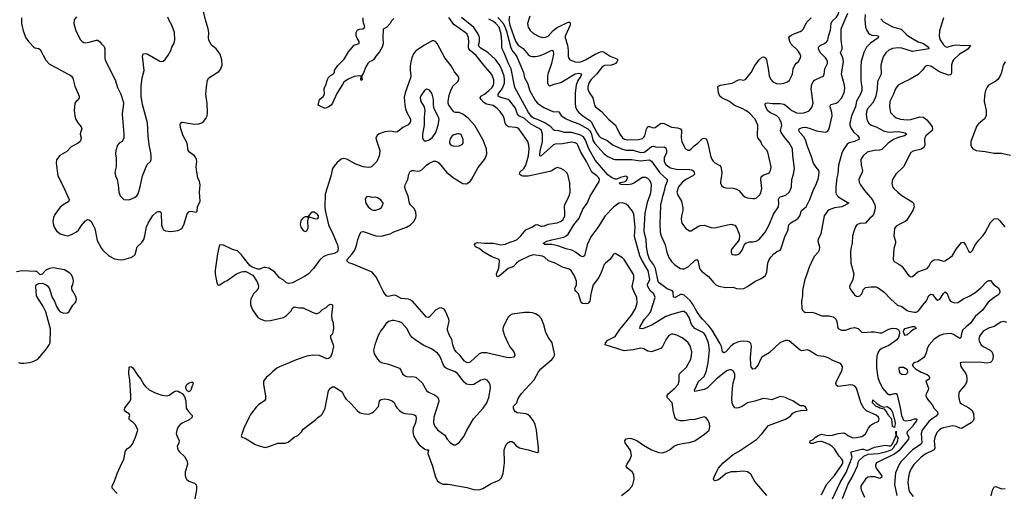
# Model space of a CAD drawing. Header units: inches. Extents: x 2057696 to 2160536, y 827480 to 1016834.
# Tile 194 of 256: x 2071163 to 2082022, y 937784 to 942991. Entities that reach past the tile are written whole.
import ezdxf

# ---------------------------------------------------------------- set-up
doc = ezdxf.new("R2010")
doc.units = ezdxf.units.IN
doc.header["$MEASUREMENT"] = 0
for name, color, linetype in [('C0973', 7, 'Continuous'), ('C0974', 7, 'Continuous'), ('C0983', 7, 'Continuous'), ('C0984', 7, 'Continuous')]:
    doc.layers.add(name, color=color, linetype=linetype)

msp = doc.modelspace()

# ---------------------------------------------------------------- linework, layer by layer
at = {"layer": 'C0973', "color": 5}
for points, elevation in [([(2071150, 939214), (2071170, 939207), (2071207, 939207), (2071267, 939213), (2071310, 939225), (2071361, 939250), (2071449, 939350), (2071489, 939410), (2071498, 939430), (2071503, 939583), (2071452, 939772), (2071419, 939839), (2071369, 939910), (2071349, 939950), (2071345, 940000)], 520), ([(2071498, 940000), (2071521, 939930), (2071545, 939890), (2071569, 939830), (2071590, 939793), (2071610, 939773), (2071650, 939757), (2071690, 939761), (2071710, 939777), (2071750, 939847), (2071773, 939870), (2071785, 939890), (2071789, 939910), (2071777, 939950), (2071749, 940000)], 520), ([(2073769, 940000), (2073743, 939970), (2073713, 939910), (2073707, 939890), (2073709, 939850), (2073730, 939794), (2073790, 939711), (2073814, 939694), (2073858, 939678), (2073890, 939673), (2073930, 939676), (2074072, 939708), (2074107, 939730), (2074155, 939785), (2074170, 939811), (2074190, 939827), (2074250, 939816), (2074290, 939818), (2074388, 939768), (2074430, 939755), (2074445, 939755), (2074470, 939765), (2074503, 939797), (2074541, 939819), (2074570, 939846), (2074590, 939856), (2074611, 939850), (2074613, 939830), (2074601, 939730), (2074606, 939690), (2074619, 939650), (2074623, 939590), (2074611, 939530), (2074591, 939509), (2074591, 939490), (2074621, 939410), (2074623, 939390), (2074607, 939310), (2074590, 939274), (2074570, 939257), (2074550, 939256), (2074470, 939290), (2074394, 939294), (2074330, 939285), (2074210, 939245), (2074110, 939198), (2074037, 939170), (2073999, 939150), (2073950, 939112), (2073920, 939080), (2073882, 939050), (2073853, 939010), (2073851, 938970), (2073875, 938845), (2073873, 938810), (2073861, 938790), (2073801, 938750), (2073770, 938722), (2073710, 938640), (2073692, 938610), (2073635, 938490), (2073614, 938426), (2073605, 938410), (2073611, 938391), (2073650, 938379), (2073755, 938315), (2073790, 938298), (2073870, 938279), (2073910, 938287), (2074010, 938325), (2074090, 938325), (2074125, 938335), (2074190, 938391), (2074229, 938411), (2074269, 938450), (2074290, 938481), (2074430, 938586), (2074452, 938608), (2074487, 938633), (2074503, 938650), (2074530, 938710), (2074570, 938901), (2074590, 938931), (2074610, 938944), (2074630, 938944), (2074719, 938890), (2074748, 938830), (2074765, 938810), (2074819, 938759), (2074885, 938685), (2074910, 938664), (2074930, 938656), (2074968, 938648), (2075010, 938645), (2075050, 938659), (2075070, 938675), (2075120, 938730), (2075132, 938788), (2075140, 938800), (2075150, 938808), (2075190, 938813), (2075230, 938806), (2075271, 938790), (2075294, 938774), (2075310, 938730), (2075324, 938710), (2075350, 938684), (2075382, 938662), (2075411, 938651), (2075486, 938646), (2075517, 938637), (2075530, 938627), (2075536, 938596), (2075527, 938550), (2075501, 938490), (2075499, 938450), (2075507, 938410), (2075550, 938334), (2075570, 938308), (2075630, 938258), (2075650, 938250), (2075671, 938250), (2075665, 938210), (2075717, 938070), (2075747, 937950), (2075770, 937911), (2075791, 937890), (2075830, 937874), (2075890, 937874), (2075990, 937856), (2076095, 937835), (2076170, 937813), (2076229, 937811), (2076270, 937826), (2076361, 937879), (2076450, 937916), (2076476, 937944), (2076495, 937990), (2076511, 938110), (2076504, 938250), (2076529, 938310), (2076550, 938334), (2076570, 938344), (2076590, 938344), (2076610, 938331), (2076637, 938297), (2076674, 938274), (2076772, 938252), (2076855, 938225), (2076870, 938222), (2076887, 938233), (2076883, 938243), (2076885, 938275), (2076863, 938470), (2076848, 938530), (2076830, 938572), (2076790, 938624), (2076770, 938639), (2076748, 938648), (2076650, 938661), (2076630, 938671), (2076615, 938690), (2076608, 938710), (2076610, 938733), (2076644, 938770), (2076656, 938810), (2076694, 938870), (2076838, 939022), (2076886, 939110), (2076910, 939145), (2077033, 939246), (2077051, 939269), (2077060, 939290), (2077061, 939310), (2077036, 939430), (2076995, 939490), (2076965, 939545), (2076943, 939630), (2076916, 939696), (2076888, 939728), (2076851, 939751), (2076820, 939760), (2076784, 939764), (2076730, 939763), (2076594, 939746), (2076568, 939732), (2076547, 939710), (2076497, 939610), (2076490, 939590), (2076492, 939570), (2076509, 939510), (2076546, 939430), (2076570, 939386), (2076612, 939330), (2076620, 939310), (2076622, 939290), (2076609, 939271), (2076570, 939264), (2076532, 939268), (2076310, 939319), (2076258, 939322), (2076229, 939311), (2076130, 939219), (2076110, 939211), (2076090, 939214), (2076069, 939230), (2076016, 939296), (2075975, 939330), (2075958, 939358), (2075940, 939410), (2075927, 939467), (2075899, 939519), (2075882, 939570), (2075881, 939590), (2075899, 939670), (2075896, 939690), (2075860, 939780), (2075843, 939803), (2075810, 939818), (2075790, 939814), (2075750, 939790), (2075683, 939717), (2075670, 939710), (2075650, 939715), (2075496, 939890), (2075470, 939906), (2075450, 939913), (2075370, 939918), (2075310, 939951), (2075290, 939956), (2075230, 939941), (2075210, 939945), (2075189, 939969), (2075172, 940000)], 520), ([(2077470, 940000), (2077461, 939970), (2077450, 939890), (2077430, 939864), (2077410, 939859), (2077370, 939864), (2077355, 939875), (2077325, 939970), (2077298, 940000)], 480), ([(2077801, 937750), (2077879, 937810), (2077913, 937847), (2077924, 937870), (2077939, 937930), (2077935, 937975), (2077917, 938010), (2077865, 938050), (2077853, 938070), (2077858, 938090), (2077897, 938150), (2077909, 938190), (2077903, 938230), (2077894, 938250), (2077842, 938330), (2077836, 938350), (2077850, 938373), (2077890, 938380), (2077910, 938377), (2077970, 938355), (2078042, 938302), (2078130, 938252), (2078210, 938222), (2078250, 938219), (2078290, 938230), (2078330, 938250), (2078386, 938294), (2078422, 938310), (2078490, 938325), (2078549, 938331), (2078609, 938351), (2078715, 938425), (2078765, 938470), (2078774, 938505), (2078770, 938538), (2078755, 938575), (2078729, 938609), (2078710, 938614), (2078610, 938587), (2078550, 938582), (2078490, 938570), (2078450, 938570), (2078410, 938582), (2078388, 938610), (2078369, 938690), (2078364, 938750), (2078357, 938770), (2078305, 938830), (2078302, 938850), (2078314, 938870), (2078389, 938930), (2078423, 938970), (2078436, 939010), (2078435, 939070), (2078439, 939090), (2078516, 939164), (2078563, 939250), (2078573, 939290), (2078574, 939330), (2078558, 939398), (2078530, 939439), (2078470, 939485), (2078410, 939515), (2078370, 939527), (2078350, 939525), (2078322, 939510), (2078293, 939470), (2078253, 939390), (2078234, 939370), (2078130, 939333), (2078090, 939337), (2078045, 939365), (2078013, 939373), (2077930, 939353), (2077830, 939342), (2077621, 939410), (2077624, 939430), (2077650, 939459), (2077730, 939502), (2077783, 939577), (2077910, 939734), (2077954, 939810), (2077972, 939870), (2077969, 939930), (2077935, 940000)], 480), ([(2079404, 937750), (2079270, 937904), (2079225, 937985), (2079190, 938010), (2079150, 938017), (2079070, 938010), (2079010, 938010), (2078953, 937990), (2078870, 937922), (2078829, 937910), (2078818, 937918), (2078815, 937930), (2078828, 937972), (2078868, 938050), (2078922, 938110), (2079030, 938201), (2079090, 938235), (2079290, 938365), (2079350, 938430), (2079401, 938499), (2079422, 938518), (2079609, 938590), (2079645, 938610), (2079669, 938630), (2079690, 938656), (2079726, 938674), (2079775, 938685), (2079846, 938690), (2079838, 938710), (2079826, 938730), (2079810, 938738), (2079770, 938738), (2079688, 938790), (2079634, 938814), (2079609, 938829), (2079550, 938839), (2079458, 938802), (2079376, 938816), (2079350, 938812), (2079270, 938787), (2079190, 938769), (2079130, 938730), (2079090, 938715), (2079070, 938712), (2079050, 938716), (2079028, 938748), (2079021, 938770), (2079018, 938810), (2079024, 938930), (2079033, 938990), (2079050, 939050), (2079051, 939090), (2079030, 939122), (2079010, 939133), (2078990, 939133), (2078970, 939127), (2078950, 939114), (2078844, 939030), (2078750, 938935), (2078710, 938918), (2078610, 938894), (2078604, 938910), (2078650, 939004), (2078710, 939061), (2078733, 939110), (2078755, 939210), (2078771, 939350), (2078759, 939430), (2078726, 939510), (2078710, 939532), (2078690, 939547), (2078610, 939590), (2078590, 939610), (2078573, 939633), (2078545, 939710), (2078522, 939750), (2078490, 939775), (2078470, 939777), (2078350, 939744), (2078290, 939721), (2078136, 939624), (2078030, 939586), (2078001, 939590), (2078005, 939610), (2078053, 939690), (2078108, 939752), (2078120, 939770), (2078172, 939930), (2078157, 939970), (2078119, 939999), (2078118, 940000)], 460), ([(2080000, 939283), (2079970, 939286), (2079950, 939294), (2079870, 939346), (2079847, 939353), (2079790, 939344), (2079770, 939350), (2079650, 939451), (2079630, 939458), (2079610, 939458), (2079546, 939430), (2079430, 939322), (2079349, 939271), (2079332, 939248), (2079307, 939190), (2079290, 939165), (2079270, 939145), (2079250, 939141), (2079230, 939165), (2079227, 939187), (2079224, 939270), (2079234, 939394), (2079225, 939425), (2079210, 939439), (2079190, 939447), (2079150, 939449), (2079110, 939447), (2079081, 939439), (2079040, 939420), (2079005, 939395), (2078950, 939331), (2078930, 939319), (2078914, 939330), (2078901, 939390), (2078886, 939426), (2078800, 939570), (2078761, 939621), (2078692, 939690), (2078670, 939718), (2078630, 939777), (2078582, 939862), (2078556, 939896), (2078490, 939956), (2078470, 939964), (2078450, 939963), (2078390, 939930), (2078375, 939935), (2078371, 939990), (2078363, 940000)], 440), ([(2079796, 940000), (2079795, 939950), (2079786, 939890), (2079790, 939810), (2079797, 939790), (2079810, 939775), (2079830, 939766), (2079890, 939767), (2079930, 939761), (2080000, 939732)], 440), ([(2072238, 937770), (2072181, 937830), (2072182, 937850), (2072210, 937906), (2072236, 937990), (2072276, 938070), (2072310, 938150), (2072330, 938241), (2072350, 938267), (2072384, 938290), (2072405, 938315), (2072440, 938390), (2072465, 938470), (2072460, 938490), (2072436, 938530), (2072410, 938557), (2072387, 938570), (2072369, 938590), (2072369, 938610), (2072376, 938630), (2072370, 938648), (2072334, 938670), (2072319, 938690), (2072324, 938716), (2072377, 938783), (2072388, 938810), (2072390, 938850), (2072379, 939019), (2072368, 939092), (2072370, 939162), (2072390, 939171), (2072410, 939155), (2072466, 939070), (2072499, 939030), (2072532, 938972), (2072551, 938950), (2072590, 938913), (2072658, 938878), (2072730, 938853), (2072786, 938846), (2072810, 938853), (2072864, 938890), (2072890, 938900), (2072910, 938898), (2072930, 938888), (2072953, 938873), (2072979, 938839), (2072994, 938790), (2073000, 938710), (2073019, 938679), (2073063, 938630), (2073063, 938610), (2073030, 938582), (2072961, 938550), (2072931, 938530), (2072910, 938505), (2072897, 938470), (2072890, 938430), (2072894, 938410), (2072920, 938350), (2072918, 938330), (2072900, 938290), (2072902, 938270), (2072909, 938249), (2072924, 938230), (2072980, 938180), (2073008, 938128), (2073012, 938090), (2072986, 938010), (2072986, 937970), (2072990, 937950), (2073002, 937930), (2073027, 937907), (2073090, 937883), (2073110, 937865), (2073114, 937850), (2073112, 937810), (2073093, 937710)], 480), ([(2080000, 938344), (2079960, 938340), (2079910, 938321), (2079890, 938323), (2079877, 938330), (2079879, 938350), (2079915, 938365), (2079941, 938390), (2079970, 938410), (2080000, 938422)], 440)]:
    msp.add_lwpolyline(points, dxfattribs=dict(at, elevation=elevation))
for points, elevation in [([(2075270, 939677), (2075230, 939665), (2075199, 939641), (2075170, 939595), (2075148, 939570), (2075116, 939510), (2075079, 939410), (2075063, 939350), (2075071, 939310), (2075109, 939249), (2075130, 939226), (2075153, 939213), (2075230, 939196), (2075350, 939150), (2075366, 939130), (2075383, 939090), (2075405, 939070), (2075430, 939060), (2075470, 939056), (2075490, 939058), (2075530, 939051), (2075602, 938990), (2075650, 938904), (2075670, 938888), (2075738, 938858), (2075770, 938834), (2075783, 938810), (2075784, 938784), (2075730, 938610), (2075726, 938550), (2075736, 938516), (2075770, 938471), (2075850, 938413), (2075876, 938370), (2075910, 938331), (2075948, 938308), (2075970, 938308), (2076010, 938334), (2076061, 938399), (2076090, 938461), (2076168, 938592), (2076276, 938710), (2076315, 938770), (2076337, 938830), (2076355, 938930), (2076350, 938970), (2076337, 938997), (2076318, 939018), (2076290, 939029), (2076250, 939020), (2076170, 938973), (2076130, 938968), (2076090, 938976), (2076060, 939000), (2076011, 939070), (2075990, 939092), (2075964, 939110), (2075869, 939149), (2075850, 939163), (2075832, 939192), (2075812, 939250), (2075792, 939290), (2075770, 939318), (2075705, 939365), (2075621, 939401), (2075535, 939455), (2075491, 939490), (2075473, 939513), (2075431, 939590), (2075376, 939650), (2075350, 939662), (2075290, 939676)], 540), ([(2073030, 938892), (2073010, 938902), (2072996, 938930), (2072996, 938950), (2073010, 938975), (2073030, 938990), (2073058, 938998), (2073070, 938996), (2073076, 938990), (2073073, 938970), (2073063, 938957), (2073050, 938909)], 480)]:
    msp.add_lwpolyline(points, close=True, dxfattribs=dict(at, elevation=elevation))
at = {"layer": 'C0974', "color": 5}
for points, elevation in [([(2071181, 943010), (2071183, 942950), (2071200, 942870), (2071232, 942790), (2071258, 942750), (2071317, 942690), (2071330, 942682), (2071374, 942674), (2071390, 942664), (2071450, 942547), (2071490, 942501), (2071570, 942462), (2071690, 942393), (2071710, 942388), (2071735, 942370), (2071747, 942347), (2071770, 942259), (2071818, 942150), (2071818, 942130), (2071810, 942113), (2071784, 942090), (2071771, 942070), (2071764, 941990), (2071771, 941930), (2071782, 941890), (2071806, 941850), (2071842, 941810), (2071848, 941790), (2071833, 941750), (2071830, 941730), (2071839, 941690), (2071838, 941670), (2071828, 941650), (2071809, 941631), (2071730, 941590), (2071682, 941538), (2071606, 941494), (2071570, 941446), (2071565, 941410), (2071582, 941270), (2071636, 941170), (2071708, 941010), (2071703, 940990), (2071697, 940983), (2071641, 940950), (2071610, 940924), (2071550, 940845), (2071534, 940810), (2071527, 940770), (2071530, 940745), (2071544, 940704), (2071570, 940664), (2071610, 940631), (2071656, 940616), (2071690, 940611), (2071710, 940614), (2071750, 940631), (2071790, 940655), (2071810, 940671), (2071839, 940721), (2071890, 940775), (2071910, 940791), (2071930, 940787), (2071950, 940766), (2071970, 940735), (2071991, 940690), (2072018, 940558), (2072064, 940470), (2072079, 940450), (2072147, 940390), (2072210, 940357), (2072270, 940346), (2072310, 940348), (2072390, 940372), (2072421, 940390), (2072435, 940405), (2072458, 940490), (2072510, 940536), (2072530, 940571), (2072543, 940610), (2072563, 940710), (2072579, 940750), (2072630, 940833), (2072670, 940871), (2072690, 940879), (2072710, 940878), (2072722, 940862), (2072728, 940730), (2072738, 940698), (2072750, 940676), (2072770, 940663), (2072830, 940657), (2072910, 940668), (2072950, 940691), (2072973, 940730), (2073010, 940851), (2073030, 940879), (2073050, 940883), (2073110, 940872), (2073119, 940881), (2073124, 940930), (2073152, 940990), (2073147, 941090), (2073154, 941170), (2073147, 941207), (2073129, 941250), (2073116, 941310), (2073109, 941370), (2073115, 941430), (2073112, 941450), (2073104, 941470), (2073089, 941490), (2073035, 941530), (2073020, 941550), (2073008, 941630), (2072966, 941710), (2072938, 941790), (2072932, 941830), (2072936, 941850), (2072950, 941862), (2072957, 941863), (2073090, 941840), (2073137, 941843), (2073170, 941856), (2073189, 941870), (2073216, 941904), (2073229, 941930), (2073234, 941970), (2073232, 942068), (2073217, 942170), (2073223, 942250), (2073235, 942325), (2073250, 942350), (2073261, 942359), (2073360, 942420), (2073377, 942443), (2073396, 942490), (2073393, 942550), (2073373, 942610), (2073329, 942670), (2073275, 942715), (2073248, 942770), (2073244, 942790), (2073248, 942850), (2073243, 942890), (2073212, 942990), (2073183, 943110)], 520), ([(2071790, 943024), (2071764, 942990), (2071759, 942950), (2071783, 942870), (2071834, 942770), (2071850, 942751), (2071870, 942739), (2071890, 942737), (2071930, 942743), (2072010, 942766), (2072024, 942764), (2072048, 942748), (2072064, 942724), (2072095, 942695), (2072103, 942670), (2072101, 942570), (2072106, 942546), (2072216, 942330), (2072243, 942243), (2072279, 942170), (2072304, 942090), (2072307, 942070), (2072305, 942030), (2072296, 941990), (2072294, 941950), (2072312, 941730), (2072310, 941690), (2072305, 941670), (2072291, 941650), (2072261, 941630), (2072243, 941610), (2072223, 941550), (2072219, 941510), (2072228, 941470), (2072225, 941370), (2072211, 941310), (2072218, 941270), (2072236, 941230), (2072250, 941170), (2072255, 941090), (2072270, 941051), (2072310, 941011), (2072370, 941008), (2072430, 941031), (2072455, 941050), (2072468, 941072), (2072492, 941148), (2072517, 941270), (2072570, 941394), (2072607, 941430), (2072611, 941450), (2072613, 941490), (2072607, 941547), (2072592, 941612), (2072579, 941710), (2072574, 941854), (2072517, 942057), (2072501, 942150), (2072502, 942258), (2072515, 942350), (2072535, 942430), (2072517, 942590), (2072526, 942614), (2072550, 942620), (2072570, 942615), (2072710, 942535), (2072730, 942531), (2072745, 942535), (2072766, 942554), (2072800, 942600), (2072829, 942650), (2072841, 942690), (2072867, 942733), (2072875, 942770), (2072869, 942850), (2072841, 942930), (2072807, 942990), (2072798, 943018)], 540), ([(2075290, 943006), (2075263, 942977), (2075250, 942950), (2075210, 942909), (2075172, 942888), (2075166, 942790), (2075173, 942730), (2075159, 942690), (2075130, 942638), (2075090, 942590), (2075069, 942551), (2075050, 942536), (2075026, 942530), (2075002, 942510), (2074979, 942470), (2074954, 942406), (2074931, 942370), (2074938, 942330), (2074930, 942322), (2074926, 942330), (2074928, 942368), (2074912, 942372), (2074850, 942366), (2074784, 942336), (2074739, 942301), (2074722, 942278), (2074662, 942178), (2074612, 942070), (2074596, 942050), (2074570, 942032), (2074530, 942013), (2074455, 942050), (2074469, 942110), (2074510, 942146), (2074524, 942170), (2074522, 942230), (2074527, 942250), (2074544, 942276), (2074550, 942311), (2074566, 942350), (2074590, 942375), (2074625, 942395), (2074635, 942410), (2074636, 942430), (2074644, 942450), (2074670, 942487), (2074743, 942557), (2074790, 942636), (2074850, 942711), (2074906, 942730), (2074908, 942750), (2074886, 942786), (2074875, 942815), (2074875, 942850), (2074890, 942881), (2074910, 942887), (2074946, 942890), (2074968, 942910), (2074949, 942970), (2074949, 943010)], 480), ([(2077298, 940000), (2077288, 940010), (2077286, 940030), (2077302, 940070), (2077304, 940110), (2077280, 940170), (2077246, 940226), (2077223, 940243), (2077150, 940265), (2077070, 940310), (2076994, 940334), (2076950, 940375), (2076930, 940385), (2076830, 940400), (2076790, 940391), (2076668, 940330), (2076641, 940310), (2076610, 940272), (2076550, 940249), (2076450, 940166), (2076430, 940158), (2076424, 940164), (2076421, 940190), (2076446, 940254), (2076454, 940330), (2076450, 940350), (2076370, 940380), (2076280, 940430), (2076231, 940471), (2076190, 940490), (2076179, 940510), (2076190, 940530), (2076210, 940537), (2076290, 940530), (2076390, 940530), (2076436, 940516), (2076470, 940512), (2076522, 940519), (2076570, 940541), (2076610, 940550), (2076650, 940569), (2076691, 940610), (2076743, 940677), (2076810, 940705), (2076850, 940732), (2076870, 940734), (2076910, 940716), (2076930, 940715), (2076950, 940719), (2076990, 940738), (2077090, 940752), (2077133, 940770), (2077156, 940790), (2077176, 940830), (2077176, 940870), (2077170, 940930), (2077175, 940950), (2077223, 941050), (2077235, 941090), (2077230, 941190), (2077213, 941270), (2077199, 941299), (2077171, 941331), (2077130, 941352), (2077090, 941361), (2077067, 941353), (2077030, 941327), (2077010, 941318), (2076770, 941268), (2076710, 941267), (2076694, 941274), (2076676, 941290), (2076679, 941310), (2076721, 941350), (2076746, 941390), (2076774, 941490), (2076781, 941570), (2076777, 941610), (2076766, 941650), (2076690, 941761), (2076667, 941787), (2076650, 941798), (2076630, 941802), (2076555, 941810), (2076530, 941825), (2076518, 941850), (2076505, 941905), (2076493, 941930), (2076460, 941980), (2076430, 942014), (2076384, 942044), (2076310, 942060), (2076280, 942080), (2076253, 942110), (2076242, 942130), (2076249, 942150), (2076290, 942172), (2076338, 942210), (2076370, 942240), (2076387, 942270), (2076391, 942290), (2076391, 942330), (2076370, 942388), (2076280, 942490), (2076198, 942598), (2076132, 942652), (2076117, 942670), (2076112, 942690), (2076117, 942750), (2076114, 942790), (2076096, 942830), (2076074, 942850), (2075950, 942939), (2075896, 943016)], 480), ([(2078118, 940000), (2078091, 940050), (2078087, 940073), (2078112, 940130), (2078098, 940210), (2078090, 940232), (2078019, 940350), (2078001, 940390), (2077943, 940603), (2077950, 940706), (2077935, 940850), (2077923, 940883), (2077876, 940936), (2077850, 940958), (2077812, 940972), (2077770, 940968), (2077710, 940926), (2077620, 940830), (2077540, 940700), (2077461, 940599), (2077421, 940510), (2077390, 940390), (2077379, 940381), (2077370, 940377), (2077350, 940384), (2077291, 940431), (2077252, 940452), (2077190, 940465), (2077098, 940498), (2077030, 940513), (2076954, 940514), (2076937, 940530), (2076977, 940550), (2077030, 940566), (2077164, 940596), (2077190, 940610), (2077210, 940629), (2077273, 940730), (2077334, 940806), (2077375, 940905), (2077423, 940970), (2077455, 941045), (2077552, 941210), (2077556, 941230), (2077549, 941250), (2077529, 941270), (2077482, 941302), (2077464, 941324), (2077415, 941430), (2077351, 941531), (2077319, 941610), (2077310, 941622), (2077290, 941635), (2077250, 941641), (2077150, 941622), (2077070, 941621), (2077050, 941611), (2076910, 941486), (2076901, 941490), (2076898, 941510), (2076904, 941544), (2076930, 941650), (2076930, 941730), (2076916, 941770), (2076892, 941792), (2076799, 941839), (2076730, 941901), (2076668, 941930), (2076653, 941950), (2076630, 942015), (2076570, 942097), (2076550, 942110), (2076470, 942134), (2076438, 942150), (2076439, 942170), (2076484, 942230), (2076508, 942290), (2076510, 942330), (2076504, 942370), (2076476, 942450), (2076450, 942499), (2076410, 942554), (2076327, 942630), (2076253, 942673), (2076233, 942690), (2076224, 942710), (2076234, 942750), (2076234, 942790), (2076229, 942810), (2076209, 942850), (2076170, 942905), (2076150, 942925), (2076036, 943016)], 460), ([(2076436, 943016), (2076490, 942957), (2076510, 942922), (2076530, 942866), (2076581, 942681), (2076602, 942642), (2076628, 942610), (2076650, 942573), (2076718, 942410), (2076729, 942350), (2076762, 942290), (2076788, 942208), (2076850, 942098), (2076873, 942073), (2076942, 942022), (2077050, 941975), (2077090, 941978), (2077110, 941975), (2077136, 941936), (2077183, 941903), (2077237, 941877), (2077330, 941844), (2077430, 941787), (2077450, 941768), (2077461, 941750), (2077470, 941730), (2077485, 941665), (2077507, 941627), (2077610, 941514), (2077650, 941485), (2077710, 941455), (2077731, 941451), (2077910, 941449), (2078010, 941435), (2078110, 941446), (2078130, 941431), (2078222, 941302), (2078303, 941230), (2078304, 941210), (2078282, 941158), (2078268, 941090), (2078247, 941030), (2078229, 940951), (2078228, 940830), (2078223, 940750), (2078228, 940650), (2078237, 940610), (2078281, 940510), (2078300, 940430), (2078322, 940370), (2078350, 940327), (2078388, 940290), (2078450, 940250), (2078470, 940245), (2078490, 940246), (2078539, 940270), (2078610, 940338), (2078630, 940350), (2078641, 940341), (2078661, 940250), (2078681, 940221), (2078761, 940161), (2078819, 940090), (2078842, 940070), (2078875, 940055), (2078950, 940040), (2079030, 940043), (2079070, 940029), (2079104, 940024), (2079149, 940031), (2079188, 940050), (2079270, 940108), (2079342, 940138), (2079387, 940173), (2079402, 940210), (2079413, 940310), (2079430, 940350), (2079450, 940379), (2079479, 940410), (2079510, 940432), (2079548, 940452), (2079557, 940463), (2079601, 940599), (2079634, 940670), (2079645, 940730), (2079667, 940753), (2079730, 940788), (2079750, 940806), (2079767, 940830), (2079785, 940890), (2079835, 940930), (2079878, 941010), (2079912, 941110), (2079950, 941188), (2079972, 941250), (2079979, 941310), (2079975, 941330), (2079946, 941366), (2079918, 941410), (2079892, 941490), (2079850, 941595), (2079829, 941669), (2079810, 941702), (2079766, 941750), (2079755, 941770), (2079759, 941790), (2079797, 941803), (2079830, 941806), (2079870, 941797), (2079950, 941765), (2080000, 941758)], 440), ([(2076564, 943030), (2076558, 942990), (2076568, 942932), (2076630, 942756), (2076661, 942710), (2076714, 942674), (2076770, 942609), (2076790, 942594), (2076810, 942587), (2076846, 942586), (2076890, 942593), (2076950, 942614), (2077030, 942656), (2077047, 942647), (2077050, 942610), (2077029, 942510), (2076987, 942390), (2076984, 942370), (2076985, 942290), (2076995, 942270), (2077010, 942263), (2077059, 942281), (2077130, 942298), (2077290, 942394), (2077330, 942403), (2077356, 942396), (2077359, 942390), (2077351, 942370), (2077318, 942322), (2077299, 942270), (2077290, 942186), (2077288, 942070), (2077291, 942030), (2077303, 942003), (2077329, 941970), (2077374, 941930), (2077450, 941880), (2077465, 941865), (2077530, 941741), (2077550, 941712), (2077570, 941693), (2077640, 941660), (2077709, 941609), (2077810, 941565), (2077850, 941554), (2077930, 941552), (2078010, 941527), (2078050, 941531), (2078070, 941543), (2078130, 941594), (2078150, 941597), (2078190, 941585), (2078271, 941590), (2078290, 941578), (2078297, 941550), (2078295, 941525), (2078270, 941470), (2078272, 941430), (2078290, 941397), (2078310, 941376), (2078340, 941360), (2078404, 941344), (2078550, 941339), (2078575, 941335), (2078590, 941324), (2078600, 941310), (2078604, 941290), (2078598, 941282), (2078588, 941270), (2078510, 941230), (2078470, 941199), (2078429, 941150), (2078410, 941090), (2078423, 941050), (2078452, 941010), (2078460, 940990), (2078477, 940917), (2078478, 940890), (2078463, 940830), (2078459, 940790), (2078466, 940750), (2078511, 940690), (2078550, 940663), (2078570, 940663), (2078650, 940716), (2078670, 940724), (2078710, 940726), (2078790, 940700), (2078830, 940696), (2078970, 940732), (2079010, 940737), (2079048, 940728), (2079070, 940701), (2079099, 940630), (2079102, 940610), (2079096, 940570), (2079086, 940550), (2079020, 940470), (2079010, 940450), (2079008, 940428), (2079013, 940413), (2079025, 940405), (2079050, 940399), (2079070, 940400), (2079090, 940408), (2079110, 940424), (2079130, 940450), (2079154, 940506), (2079171, 940529), (2079210, 940544), (2079250, 940544), (2079284, 940550), (2079318, 940570), (2079383, 940650), (2079428, 940732), (2079476, 940850), (2079530, 940930), (2079536, 940970), (2079532, 941010), (2079537, 941030), (2079550, 941041), (2079591, 941049), (2079617, 941063), (2079648, 941090), (2079665, 941115), (2079674, 941150), (2079679, 941230), (2079696, 941290), (2079706, 941350), (2079688, 941490), (2079687, 941570), (2079650, 941635), (2079606, 941686), (2079562, 941750), (2079555, 941770), (2079567, 941830), (2079557, 941870), (2079534, 941910), (2079513, 941933), (2079434, 941970), (2079409, 941990), (2079390, 942030), (2079386, 942054), (2079389, 942070), (2079410, 942076), (2079467, 942067), (2079550, 942067), (2079590, 942060), (2079610, 942049), (2079678, 941990), (2079730, 941965), (2079770, 941961), (2079810, 941965), (2079845, 941975), (2079870, 941988), (2079898, 942022), (2079913, 942070), (2079893, 942230), (2079898, 942282), (2079912, 942308), (2079930, 942323), (2080000, 942357)], 460), ([(2076788, 943030), (2076763, 942950), (2076769, 942910), (2076791, 942871), (2076830, 942840), (2076890, 942806), (2076930, 942796), (2076962, 942798), (2076990, 942810), (2077047, 942873), (2077090, 942904), (2077210, 942964), (2077230, 942963), (2077235, 942950), (2077232, 942930), (2077180, 942810), (2077178, 942790), (2077205, 942710), (2077213, 942650), (2077212, 942590), (2077215, 942570), (2077229, 942549), (2077290, 942528), (2077324, 942524), (2077350, 942527), (2077404, 942550), (2077508, 942612), (2077570, 942637), (2077590, 942639), (2077610, 942633), (2077676, 942590), (2077750, 942560), (2077759, 942550), (2077750, 942526), (2077734, 942510), (2077710, 942496), (2077690, 942489), (2077614, 942486), (2077590, 942474), (2077526, 942394), (2077460, 942330), (2077439, 942290), (2077429, 942250), (2077429, 942230), (2077443, 942190), (2077482, 942130), (2077502, 942050), (2077512, 942032), (2077580, 941980), (2077655, 941895), (2077730, 941832), (2077750, 941800), (2077782, 941730), (2077811, 941690), (2077834, 941674), (2077870, 941667), (2077989, 941671), (2078030, 941682), (2078045, 941695), (2078056, 941710), (2078075, 941785), (2078090, 941813), (2078110, 941815), (2078150, 941800), (2078170, 941804), (2078230, 941846), (2078250, 941852), (2078270, 941846), (2078350, 941806), (2078418, 941798), (2078450, 941788), (2078462, 941770), (2078457, 941690), (2078467, 941647), (2078505, 941570), (2078530, 941552), (2078550, 941554), (2078570, 941567), (2078600, 941600), (2078640, 941630), (2078690, 941677), (2078710, 941686), (2078730, 941680), (2078742, 941662), (2078753, 941630), (2078781, 941490), (2078795, 941455), (2078810, 941431), (2078830, 941413), (2078883, 941383), (2078896, 941370), (2078905, 941310), (2078903, 941270), (2078892, 941210), (2078893, 941190), (2078904, 941164), (2078926, 941146), (2078950, 941138), (2079030, 941134), (2079070, 941124), (2079093, 941110), (2079139, 941059), (2079161, 941041), (2079190, 941028), (2079250, 941022), (2079270, 941022), (2079290, 941030), (2079322, 941058), (2079337, 941083), (2079347, 941130), (2079335, 941230), (2079341, 941259), (2079362, 941278), (2079420, 941300), (2079431, 941309), (2079444, 941330), (2079450, 941370), (2079415, 941530), (2079399, 941559), (2079353, 941610), (2079338, 941650), (2079302, 941690), (2079299, 941710), (2079305, 941830), (2079275, 941895), (2079210, 941962), (2079170, 941990), (2079130, 942012), (2079046, 942046), (2078990, 942090), (2078906, 942130), (2078886, 942150), (2078870, 942186), (2078864, 942250), (2078870, 942260), (2078890, 942270), (2079019, 942290), (2079090, 942329), (2079110, 942332), (2079150, 942326), (2079170, 942335), (2079230, 942410), (2079270, 942488), (2079318, 942550), (2079350, 942578), (2079370, 942582), (2079390, 942567), (2079399, 942550), (2079422, 942430), (2079429, 942370), (2079450, 942328), (2079470, 942308), (2079510, 942287), (2079550, 942283), (2079590, 942293), (2079630, 942308), (2079654, 942326), (2079685, 942390), (2079694, 942450), (2079710, 942490), (2079730, 942513), (2079752, 942530), (2079775, 942570), (2079776, 942590), (2079769, 942610), (2079744, 942650), (2079670, 942723), (2079655, 942750), (2079647, 942790), (2079658, 942810), (2079677, 942823), (2079710, 942840), (2079770, 942861), (2079790, 942873), (2079808, 942892), (2079841, 942959), (2079890, 943012)], 480), ([(2078363, 940000), (2078362, 940002), (2078304, 940024), (2078214, 940090), (2078205, 940105), (2078174, 940250), (2078152, 940292), (2078110, 940352), (2078090, 940408), (2078075, 940490), (2078072, 940570), (2078055, 940635), (2078050, 940670), (2078062, 940858), (2078091, 940990), (2078119, 941070), (2078128, 941110), (2078132, 941170), (2078128, 941190), (2078110, 941222), (2078090, 941241), (2078070, 941251), (2078030, 941254), (2077935, 941190), (2077910, 941179), (2077870, 941172), (2077796, 941176), (2077781, 941181), (2077774, 941190), (2077784, 941196), (2077830, 941206), (2077850, 941216), (2077870, 941250), (2077861, 941261), (2077847, 941267), (2077790, 941253), (2077750, 941235), (2077730, 941235), (2077690, 941253), (2077650, 941282), (2077510, 941442), (2077438, 941570), (2077404, 941664), (2077380, 941700), (2077342, 941722), (2077250, 941750), (2077170, 941748), (2077110, 941767), (2077066, 941770), (2077050, 941777), (2077022, 941810), (2076955, 941855), (2076873, 941893), (2076830, 941907), (2076810, 941921), (2076774, 941970), (2076623, 942243), (2076584, 942450), (2076550, 942514), (2076505, 942625), (2076483, 942670), (2076479, 942690), (2076481, 942750), (2076472, 942830), (2076449, 942910), (2076415, 942950), (2076390, 942970), (2076338, 942998)], 440), ([(2075172, 940000), (2075133, 940073), (2075098, 940150), (2075049, 940209), (2074830, 940302), (2074792, 940312), (2074773, 940330), (2074776, 940350), (2074830, 940411), (2074858, 940450), (2074882, 940518), (2074892, 940570), (2074913, 940627), (2074930, 940654), (2074950, 940657), (2075090, 940608), (2075150, 940605), (2075249, 940631), (2075290, 940653), (2075430, 940706), (2075471, 940729), (2075514, 940770), (2075533, 940810), (2075536, 940830), (2075533, 940870), (2075514, 940910), (2075472, 940950), (2075461, 940970), (2075446, 941046), (2075417, 941117), (2075410, 941150), (2075413, 941170), (2075443, 941230), (2075455, 941290), (2075470, 941318), (2075490, 941329), (2075510, 941330), (2075550, 941322), (2075576, 941324), (2075601, 941339), (2075650, 941390), (2075685, 941415), (2075727, 941433), (2075750, 941433), (2075770, 941426), (2075790, 941410), (2075870, 941312), (2075948, 941248), (2076050, 941185), (2076090, 941183), (2076130, 941208), (2076147, 941230), (2076218, 941362), (2076290, 941450), (2076300, 941470), (2076314, 941514), (2076310, 941570), (2076270, 941670), (2076184, 941824), (2076110, 941906), (2076050, 941951), (2076010, 941969), (2075970, 941970), (2075950, 941977), (2075894, 942050), (2075889, 942070), (2075890, 942090), (2075901, 942159), (2075916, 942210), (2075941, 942259), (2075993, 942310), (2076004, 942330), (2076006, 942350), (2075997, 942370), (2075957, 942416), (2075921, 942481), (2075850, 942570), (2075767, 942730), (2075750, 942750), (2075730, 942759), (2075710, 942760), (2075628, 942712), (2075533, 942647), (2075506, 942614), (2075486, 942570), (2075472, 942510), (2075469, 942470), (2075468, 942430), (2075475, 942375), (2075472, 942350), (2075413, 942187), (2075404, 942136), (2075409, 942050), (2075417, 942010), (2075432, 941970), (2075466, 941910), (2075472, 941890), (2075471, 941870), (2075463, 941850), (2075446, 941834), (2075390, 941805), (2075330, 941755), (2075310, 941753), (2075250, 941764), (2075190, 941755), (2075126, 941734), (2075104, 941716), (2075092, 941690), (2075093, 941670), (2075133, 941550), (2075132, 941508), (2075129, 941490), (2075100, 941430), (2075047, 941373), (2075030, 941365), (2075010, 941362), (2074950, 941370), (2074864, 941404), (2074770, 941456), (2074730, 941462), (2074707, 941453), (2074663, 941417), (2074630, 941379), (2074613, 941350), (2074594, 941266), (2074530, 941070), (2074528, 940930), (2074532, 940890), (2074568, 940730), (2074616, 940630), (2074666, 940510), (2074675, 940470), (2074668, 940432), (2074630, 940415), (2074550, 940396), (2074510, 940378), (2074474, 940346), (2074404, 940250), (2074347, 940190), (2074310, 940166), (2074170, 940093), (2074130, 940084), (2074104, 940090), (2074070, 940123), (2074028, 940148), (2073976, 940210), (2073930, 940244), (2073910, 940254), (2073870, 940262), (2073850, 940260), (2073810, 940243), (2073790, 940243), (2073726, 940266), (2073701, 940281), (2073630, 940370), (2073610, 940402), (2073564, 940444), (2073510, 940459), (2073410, 940505), (2073371, 940509), (2073363, 940497), (2073346, 940410), (2073318, 940230), (2073320, 940190), (2073336, 940090), (2073350, 940065), (2073370, 940071), (2073417, 940103), (2073450, 940118), (2073555, 940190), (2073610, 940214), (2073630, 940218), (2073656, 940216), (2073735, 940175), (2073781, 940101), (2073793, 940070), (2073796, 940050), (2073792, 940028), (2073769, 940000)], 520), ([(2080000, 942621), (2079991, 942630), (2079972, 942670), (2079971, 942689), (2079992, 942708), (2080000, 942712)], 460), ([(2080000, 940632), (2080000, 940630), (2079969, 940570), (2079967, 940550), (2079984, 940490), (2079980, 940450), (2079970, 940430), (2079930, 940384), (2079909, 940351), (2079870, 940265), (2079842, 940178), (2079821, 940130), (2079796, 940010), (2079796, 940000)], 440), ([(2077935, 940000), (2077924, 940024), (2077919, 940050), (2077937, 940137), (2077936, 940170), (2077928, 940190), (2077830, 940349), (2077810, 940367), (2077730, 940416), (2077710, 940409), (2077697, 940383), (2077671, 940350), (2077622, 940310), (2077610, 940293), (2077576, 940204), (2077550, 940150), (2077489, 940070), (2077470, 940000)], 480), ([(2071749, 940000), (2071743, 940010), (2071737, 940030), (2071737, 940050), (2071749, 940071), (2071755, 940115), (2071749, 940150), (2071730, 940184), (2071717, 940197), (2071655, 940235), (2071530, 940257), (2071491, 940250), (2071450, 940233), (2071410, 940189), (2071390, 940181), (2071350, 940215), (2071338, 940218), (2071190, 940225), (2071128, 940212)], 520), ([(2071345, 940000), (2071341, 940050), (2071345, 940070), (2071374, 940086), (2071410, 940087), (2071450, 940074), (2071470, 940057), (2071490, 940026), (2071498, 940000)], 520)]:
    msp.add_lwpolyline(points, dxfattribs=dict(at, elevation=elevation))
for points, elevation in [([(2075650, 942227), (2075626, 942210), (2075587, 942153), (2075578, 942130), (2075588, 942090), (2075624, 942030), (2075632, 941992), (2075624, 941916), (2075623, 941830), (2075604, 941730), (2075605, 941690), (2075613, 941670), (2075630, 941658), (2075650, 941656), (2075670, 941662), (2075710, 941688), (2075751, 941750), (2075778, 941830), (2075788, 941890), (2075784, 941910), (2075734, 942010), (2075728, 942048), (2075727, 942110), (2075710, 942169), (2075696, 942196), (2075677, 942217)], 540), ([(2076010, 941732), (2075990, 941732), (2075950, 941721), (2075930, 941709), (2075910, 941677), (2075902, 941650), (2075903, 941630), (2075910, 941619), (2075930, 941604), (2075950, 941599), (2076010, 941603), (2076043, 941617), (2076055, 941630), (2076053, 941670), (2076030, 941725)], 540), ([(2075010, 941043), (2074990, 941041), (2074984, 941036), (2074971, 941010), (2074981, 940970), (2075007, 940930), (2075027, 940910), (2075050, 940897), (2075070, 940892), (2075090, 940892), (2075130, 940907), (2075150, 940919), (2075168, 940950), (2075170, 940970), (2075146, 941006), (2075110, 941029), (2075090, 941034), (2075050, 941032)], 540), ([(2074410, 940870), (2074390, 940870), (2074370, 940857), (2074340, 940820), (2074310, 940820), (2074290, 940809), (2074263, 940777), (2074256, 940736), (2074264, 940704), (2074290, 940667), (2074310, 940657), (2074330, 940664), (2074344, 940696), (2074342, 940770), (2074348, 940808), (2074340, 940820), (2074350, 940821), (2074355, 940815), (2074370, 940817), (2074387, 940807), (2074430, 940798), (2074450, 940802), (2074459, 940810), (2074457, 940830), (2074442, 940850)], 520)]:
    msp.add_lwpolyline(points, close=True, dxfattribs=dict(at, elevation=elevation))
at = {"layer": 'C0983', "color": 5}
for points, elevation in [([(2080341, 940000), (2080370, 939959), (2080390, 939945), (2080410, 939942), (2080430, 939948), (2080449, 939970), (2080460, 940000)], 460), ([(2080681, 940000), (2080695, 939990), (2080770, 939910), (2080845, 939845), (2080890, 939830), (2080950, 939787), (2080970, 939778), (2081030, 939767), (2081050, 939769), (2081070, 939779), (2081090, 939802), (2081118, 939842), (2081165, 939895), (2081190, 939951), (2081210, 939968), (2081230, 939963), (2081270, 939910), (2081290, 939902), (2081312, 939910), (2081350, 939975), (2081370, 939991), (2081390, 939973), (2081413, 939913), (2081430, 939889), (2081470, 939872), (2081510, 939875), (2081570, 939917), (2081635, 939945), (2081697, 939983), (2081718, 940000)], 460), ([(2081972, 940000), (2081973, 939990), (2081966, 939970), (2081950, 939954), (2081911, 939930), (2081842, 939878), (2081780, 939790), (2081700, 939720), (2081654, 939650), (2081596, 939604), (2081561, 939570), (2081548, 939530), (2081541, 939490), (2081530, 939477), (2081463, 939523), (2081432, 939532), (2081350, 939526), (2081310, 939512), (2081250, 939470), (2081192, 939408), (2081172, 939370), (2081165, 939330), (2081150, 939290), (2081134, 939270), (2081070, 939225), (2081025, 939210), (2081006, 939190), (2081016, 939170), (2081043, 939143), (2081106, 939106), (2081170, 939080), (2081190, 939066), (2081197, 939050), (2081194, 939030), (2081158, 939010), (2081186, 938930), (2081183, 938910), (2081161, 938870), (2081157, 938850), (2081162, 938830), (2081176, 938810), (2081227, 938747), (2081250, 938707), (2081285, 938670), (2081287, 938650), (2081270, 938624), (2081225, 938595), (2081190, 938564), (2081116, 938470), (2081103, 938430), (2081114, 938330), (2081105, 938315), (2081010, 938250), (2080882, 938118), (2080862, 938090), (2080823, 937997), (2080812, 937870), (2080837, 937750)], 460), ([(2080000, 939732), (2080010, 939728), (2080090, 939728), (2080136, 939716), (2080167, 939687), (2080179, 939650), (2080182, 939610), (2080190, 939590), (2080225, 939570), (2080270, 939572), (2080330, 939592), (2080370, 939599), (2080410, 939590), (2080450, 939548), (2080470, 939545), (2080553, 939553), (2080591, 939551), (2080650, 939539), (2080670, 939542), (2080750, 939581), (2080789, 939591), (2080830, 939589), (2080853, 939573), (2080865, 939550), (2080865, 939530), (2080855, 939490), (2080838, 939462), (2080750, 939403), (2080670, 939369), (2080646, 939350), (2080631, 939329), (2080617, 939283), (2080612, 939228), (2080613, 939150), (2080626, 939050), (2080640, 939010), (2080680, 938930), (2080730, 938872), (2080750, 938862), (2080770, 938862), (2080810, 938873), (2080830, 938871), (2080839, 938859), (2080873, 938713), (2080887, 938630), (2080910, 938577), (2080930, 938570), (2080990, 938579), (2081030, 938594), (2081050, 938595), (2081058, 938590), (2081055, 938570), (2081024, 938536), (2081009, 938510), (2080950, 938450), (2080948, 938430), (2080967, 938390), (2080964, 938370), (2080860, 938240), (2080814, 938206), (2080613, 938110), (2080600, 938090), (2080600, 938070), (2080608, 938050), (2080667, 937970), (2080670, 937949), (2080650, 937935), (2080593, 937953), (2080545, 937955), (2080516, 937950), (2080490, 937930), (2080449, 937870), (2080441, 937850), (2080439, 937830), (2080444, 937810), (2080481, 937730)], 440), ([(2082050, 939654), (2082016, 939664), (2081983, 939657), (2081910, 939612), (2081846, 939594), (2081790, 939560), (2081750, 939505), (2081742, 939470), (2081744, 939450), (2081767, 939410), (2081788, 939390), (2081866, 939350), (2081887, 939327), (2081898, 939290), (2081895, 939250), (2081885, 939230), (2081870, 939215), (2081830, 939205), (2081743, 939217), (2081650, 939215), (2081570, 939219), (2081534, 939210), (2081542, 939170), (2081599, 939090), (2081606, 939070), (2081609, 939030), (2081607, 939010), (2081592, 938970), (2081524, 938890), (2081515, 938850), (2081523, 938803), (2081536, 938770), (2081550, 938757), (2081630, 938716), (2081666, 938686), (2081682, 938650), (2081686, 938590), (2081678, 938570), (2081656, 938550), (2081550, 938488), (2081530, 938490), (2081490, 938509), (2081450, 938515), (2081350, 938494), (2081330, 938487), (2081310, 938474), (2081279, 938441), (2081254, 938386), (2081247, 938350), (2081255, 938270), (2081247, 938253), (2081150, 938205), (2081103, 938170), (2081025, 938090), (2080989, 938031), (2080974, 937990), (2080961, 937930), (2080959, 937890), (2080969, 937810), (2080975, 937790), (2081016, 937736)], 480), ([(2080000, 938422), (2080010, 938425), (2080053, 938413), (2080090, 938409), (2080127, 938413), (2080189, 938431), (2080250, 938440), (2080270, 938432), (2080295, 938410), (2080350, 938385), (2080393, 938387), (2080450, 938398), (2080470, 938409), (2080491, 938429), (2080524, 938490), (2080550, 938522), (2080570, 938537), (2080633, 938567), (2080640, 938590), (2080634, 938610), (2080610, 938632), (2080502, 938682), (2080471, 938710), (2080442, 938762), (2080393, 938930), (2080373, 938953), (2080350, 938963), (2080330, 938966), (2080190, 938948), (2080170, 938959), (2080164, 938984), (2080171, 939010), (2080234, 939130), (2080237, 939170), (2080227, 939190), (2080218, 939198), (2080198, 939210), (2080130, 939236), (2080070, 939269), (2080030, 939279), (2080000, 939283)], 440), ([(2080128, 937710), (2080213, 937890), (2080277, 938003), (2080342, 938170), (2080332, 938210), (2080334, 938230), (2080450, 938260), (2080470, 938260), (2080510, 938246), (2080590, 938280), (2080690, 938299), (2080710, 938302), (2080750, 938294), (2080770, 938294), (2080786, 938310), (2080823, 938390), (2080830, 938410), (2080826, 938450), (2080830, 938458), (2080830, 938410), (2080848, 938388), (2080844, 938350), (2080830, 938313), (2080816, 938304), (2080797, 938270), (2080776, 938250), (2080722, 938230), (2080633, 938207), (2080518, 938202), (2080470, 938178), (2080416, 938130), (2080407, 938110), (2080398, 938070), (2080351, 937970), (2080300, 937880), (2080232, 937710)], 420), ([(2080000, 937755), (2080013, 937770), (2080062, 937870), (2080150, 937970), (2080234, 938090), (2080241, 938110), (2080240, 938130), (2080231, 938150), (2080202, 938182), (2080150, 938263), (2080125, 938290), (2080090, 938312), (2080010, 938345), (2080000, 938344)], 440), ([(2081875, 937745), (2081893, 937807), (2081910, 937845), (2081930, 937848), (2081990, 937823), (2082030, 937825)], 480)]:
    msp.add_lwpolyline(points, dxfattribs=dict(at, elevation=elevation))
for points, elevation in [([(2080930, 939513), (2080918, 939530), (2080911, 939550), (2080915, 939570), (2080930, 939590), (2081009, 939609), (2081032, 939610), (2081044, 939604), (2081051, 939590), (2081022, 939578), (2080987, 939553), (2080950, 939518)], 440), ([(2080910, 939159), (2080870, 939159), (2080858, 939150), (2080862, 939110), (2080870, 939099), (2080890, 939086), (2080930, 939083), (2080945, 939090), (2080959, 939110), (2080953, 939133)], 460), ([(2080690, 938723), (2080730, 938728), (2080750, 938719), (2080770, 938700), (2080790, 938668), (2080804, 938604), (2080812, 938588), (2080817, 938543), (2080810, 938499), (2080789, 938509), (2080780, 938590), (2080750, 938627), (2080719, 938679), (2080699, 938699), (2080650, 938710), (2080639, 938719), (2080607, 938730), (2080568, 938770), (2080570, 938801), (2080619, 938759), (2080657, 938737)], 420)]:
    msp.add_lwpolyline(points, close=True, dxfattribs=dict(at, elevation=elevation))
at = {"layer": 'C0984', "color": 5}
for points, elevation in [([(2080000, 942712), (2080038, 942730), (2080065, 942750), (2080075, 942765), (2080083, 942810), (2080105, 942875), (2080111, 942950), (2080124, 942976), (2080170, 943020), (2080190, 943050), (2080206, 943110), (2080206, 943150), (2080191, 943190), (2080173, 943210), (2080078, 943290), (2080034, 943314), (2080000, 943326)], 460), ([(2080000, 941758), (2080048, 941752), (2080070, 941760), (2080092, 941790), (2080123, 941930), (2080120, 941970), (2080100, 942030), (2080104, 942050), (2080110, 942056), (2080169, 942070), (2080190, 942086), (2080230, 942130), (2080257, 942190), (2080263, 942230), (2080260, 942270), (2080228, 942390), (2080247, 942530), (2080242, 942570), (2080221, 942610), (2080217, 942630), (2080232, 942668), (2080235, 942690), (2080223, 942770), (2080222, 942890), (2080296, 943064)], 440), ([(2080487, 943050), (2080482, 942990), (2080490, 942910), (2080501, 942881), (2080524, 942844), (2080539, 942830), (2080560, 942820), (2080616, 942816), (2080634, 942810), (2080629, 942790), (2080546, 942734), (2080503, 942690), (2080472, 942628), (2080443, 942530), (2080438, 942470), (2080440, 942330), (2080443, 942290), (2080452, 942250), (2080450, 942210), (2080435, 942170), (2080390, 942092), (2080379, 942030), (2080335, 941930), (2080317, 941850), (2080318, 941830), (2080332, 941792), (2080357, 941757), (2080407, 941710), (2080420, 941690), (2080416, 941670), (2080371, 941650), (2080310, 941634), (2080290, 941621), (2080250, 941560), (2080230, 941519), (2080194, 941390), (2080187, 941293), (2080174, 941250), (2080162, 941150), (2080162, 941082), (2080167, 941067), (2080197, 941037), (2080306, 940970), (2080231, 940929), (2080150, 940917), (2080090, 940897), (2080070, 940880), (2080034, 940830), (2080000, 940632)], 440), ([(2081350, 943010), (2081306, 942870), (2081304, 942810), (2081315, 942770), (2081350, 942714), (2081370, 942694), (2081390, 942687), (2081450, 942707), (2081487, 942713), (2081573, 942707), (2081650, 942710), (2081624, 942670), (2081597, 942650), (2081527, 942613), (2081463, 942550), (2081451, 942530), (2081439, 942490), (2081440, 942410), (2081436, 942390), (2081430, 942382), (2081410, 942379), (2081342, 942402), (2081301, 942421), (2081210, 942480), (2081170, 942487), (2081150, 942476), (2081117, 942430), (2081070, 942386), (2080985, 942335), (2080890, 942293), (2080850, 942270), (2080821, 942230), (2080796, 942164), (2080760, 942090), (2080755, 942035), (2080768, 941970), (2080804, 941930), (2080830, 941910), (2080876, 941896), (2080951, 941889), (2080990, 941893), (2081090, 941920), (2081130, 941918), (2081169, 941889), (2081213, 941833), (2081227, 941810), (2081231, 941790), (2081226, 941770), (2081158, 941710), (2081146, 941690), (2081142, 941670), (2081147, 941610), (2081136, 941584), (2081110, 941566), (2081016, 941544), (2080991, 941529), (2080909, 941371), (2080826, 941290), (2080788, 941230), (2080782, 941190), (2080784, 941170), (2080790, 941150), (2080804, 941130), (2080846, 941090), (2080893, 941053), (2081006, 940986), (2081020, 940970), (2081029, 940930), (2081013, 940890), (2080943, 940777), (2080930, 940766), (2080870, 940739), (2080830, 940715), (2080810, 940690), (2080802, 940610), (2080820, 940550), (2080820, 940530), (2080804, 940470), (2080795, 940350), (2080807, 940327), (2080859, 940299), (2080890, 940276), (2080970, 940170), (2080990, 940156), (2081010, 940160), (2081067, 940213), (2081172, 940250), (2081189, 940271), (2081210, 940314), (2081230, 940333), (2081250, 940344), (2081290, 940349), (2081350, 940331), (2081367, 940333), (2081430, 940375), (2081450, 940392), (2081490, 940462), (2081550, 940535), (2081570, 940539), (2081579, 940530), (2081594, 940510), (2081630, 940436), (2081650, 940426), (2081670, 940447), (2081698, 940502), (2081739, 940561), (2081784, 940610), (2081810, 940645), (2081870, 940756), (2081910, 940796), (2081930, 940802), (2081950, 940796), (2081970, 940779), (2082027, 940707)], 480), ([(2080661, 943001), (2080688, 942968), (2080790, 942911), (2080886, 942886), (2080938, 942830), (2080965, 942810), (2081070, 942747), (2081130, 942729), (2081184, 942690), (2081191, 942670), (2081010, 942642), (2080890, 942677), (2080850, 942680), (2080787, 942673), (2080750, 942655), (2080715, 942625), (2080690, 942589), (2080673, 942547), (2080660, 942490), (2080662, 942390), (2080624, 942310), (2080621, 942230), (2080604, 942150), (2080589, 942110), (2080568, 942072), (2080514, 942010), (2080504, 941990), (2080498, 941950), (2080507, 941890), (2080529, 941850), (2080552, 941830), (2080610, 941809), (2080690, 941765), (2080750, 941752), (2080850, 941758), (2080912, 941750), (2080930, 941745), (2080947, 941730), (2080921, 941710), (2080850, 941693), (2080799, 941670), (2080742, 941630), (2080670, 941562), (2080645, 941555), (2080586, 941550), (2080510, 941530), (2080465, 941490), (2080449, 941470), (2080440, 941450), (2080444, 941390), (2080456, 941330), (2080453, 941310), (2080424, 941250), (2080419, 941230), (2080422, 941202), (2080435, 941170), (2080479, 941110), (2080567, 941007), (2080592, 940950), (2080597, 940930), (2080596, 940910), (2080583, 940857), (2080571, 940829), (2080537, 940803), (2080490, 940750), (2080430, 940744), (2080397, 940730), (2080381, 940710), (2080362, 940658), (2080348, 940610), (2080345, 940530), (2080329, 940471), (2080325, 940430), (2080329, 940310), (2080361, 940190), (2080352, 940128), (2080316, 940050), (2080319, 940030), (2080341, 940000)], 460), ([(2080000, 942357), (2080016, 942364), (2080026, 942374), (2080034, 942390), (2080044, 942450), (2080071, 942510), (2080071, 942530), (2080064, 942550), (2080050, 942570), (2080000, 942621)], 460), ([(2082030, 942527), (2082009, 942491), (2081989, 942411), (2081974, 942366), (2081950, 942333), (2081927, 942313), (2081849, 942270), (2081831, 942249), (2081816, 942210), (2081804, 942156), (2081799, 942090), (2081821, 941990), (2081821, 941930), (2081803, 941897), (2081736, 941844), (2081718, 941822), (2081653, 941650), (2081653, 941610), (2081664, 941584), (2081673, 941570), (2081710, 941550), (2081810, 941539), (2081910, 941520), (2081990, 941521), (2082090, 941498)], 520), ([(2081718, 940000), (2081763, 940037), (2081830, 940107), (2081850, 940118), (2081870, 940116), (2081906, 940070), (2081956, 940036), (2081970, 940010), (2081972, 940000)], 460), ([(2080460, 940000), (2080466, 940014), (2080490, 940039), (2080550, 940049), (2080610, 940047), (2080630, 940038), (2080681, 940000)], 460)]:
    msp.add_lwpolyline(points, dxfattribs=dict(at, elevation=elevation))

doc.saveas('drawing.dxf')
